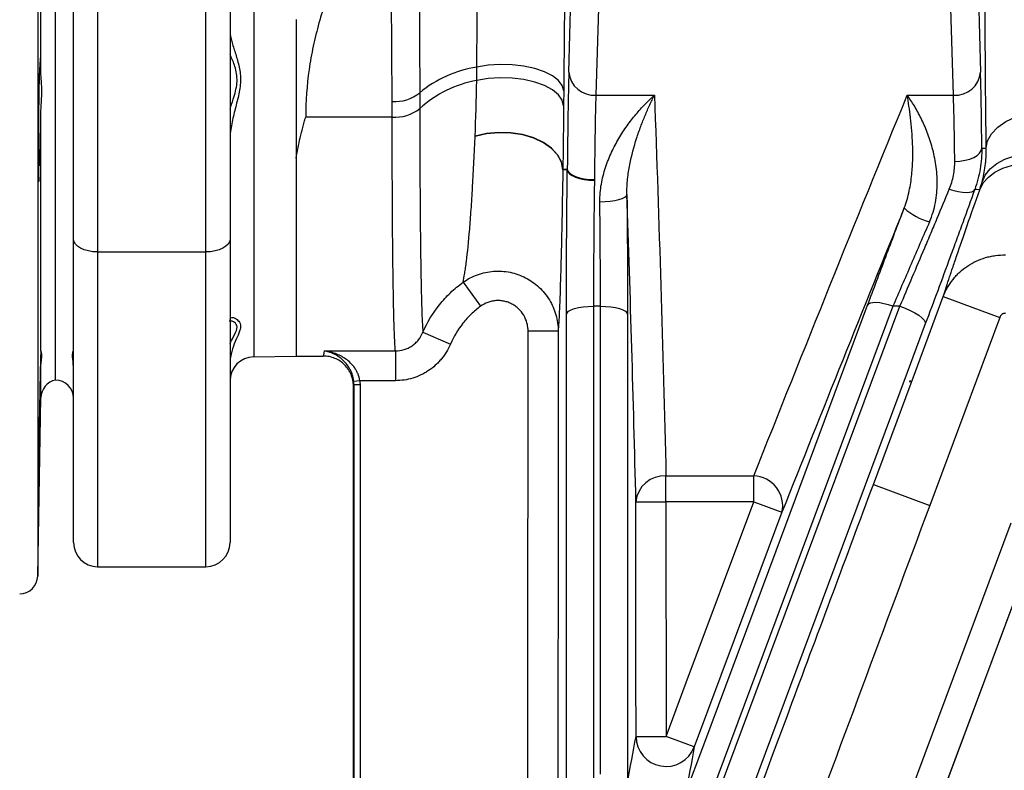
# Model space of a CAD drawing. Header units: millimetres. Extents: x 1864 to 4100, y 1333 to 4508.
# Tile 11 of 19: x 3179 to 3506, y 1546 to 1795. Entities that reach past the tile are written whole.
import ezdxf

# ---------------------------------------------------------------- set-up
doc = ezdxf.new("R2010")
doc.units = ezdxf.units.MM
doc.header["$LTSCALE"] = 2

msp = doc.modelspace()

# ---------------------------------------------------------------- linework, layer by layer
at = {"color": 8, "linetype": 'Continuous', "lineweight": 25}
for p, q in [((3185.24, 2056.44), (3185.24, 1610.23)), ((3257, 1896.71), (3257, 1683.09)), ((3205.14, 1717.94), (3205.14, 1613.33)), ((3241.14, 1613.33), (3241.14, 1717.94)), ((3186.27, 1669.55), (3186.27, 1679.32))]:
    msp.add_line(p, q, dxfattribs=at)
at = {"color": 7, "linetype": 'Continuous', "lineweight": 25}
for p, q in [((3191.14, 1675.33), (3191.14, 1991.33)), ((3197.14, 1722.14), (3197.14, 1918.23)), ((3205.14, 1914.04), (3205.14, 1717.94)), ((3186.27, 1777.61), (3186.27, 1889.06)), ((3361.72, 1777.71), (3364.54, 1874.86)), ((3373.54, 1867.15), (3370.72, 1770)), ((3249.14, 1858.29), (3249.14, 1722.14)), ((3241.14, 1717.94), (3241.14, 1854.09)), ((3496.54, 1846.94), (3498.55, 1777.71)), ((3489.55, 1770), (3487.54, 1839.23)), ((3303.02, 1767.93), (3302.58, 1823.88)), ((3271.14, 1795.1), (3271.14, 1683.33)), ((3370.72, 1770), (3390.17, 1770)), ((3474.19, 1770), (3489.55, 1770)), ((3186.27, 1685.02), (3186.27, 1763.83)), ((3303.04, 1762.75), (3274.28, 1762.75)), ((3271.14, 1749.15), (3271.14, 1683.33)), ((3185.5, 1746.74), (3185.91, 1746.74)), ((3197.14, 1621.33), (3197.14, 1722.14)), ((3249.14, 1722.14), (3249.14, 1621.33)), ((3205.14, 1717.94), (3241.14, 1717.94)), ((3326.56, 1707.84), (3332.38, 1699.86)), ((3486.18, 1703.14), (3504.93, 1696.17)), ((3372.24, 1699.9), (3369.94, 1699.9)), ((3469.45, 1699.9), (3408.96, 1537.61)), ((3471.76, 1699.9), (3469.45, 1699.9)), ((3504.93, 1696.17), (3481.68, 1633.68)), ((3313.23, 1691.22), (3322.4, 1687.29)), ((3358.19, 1691.59), (3348.19, 1691.6)), ((3186.3, 1684.98), (3186.27, 1685.02)), ((3257, 1683.09), (3271.14, 1683.33)), ((3271.14, 1683.33), (3280.13, 1683.33)), ((3280.55, 1685.03), (3304.09, 1685.03)), ((3304.09, 1685.03), (3304.09, 1675.14)), ((3290.14, 1663.33), (3290.14, 1673.33)), ((3292.27, 1675.14), (3290.28, 1674.92)), ((3292.35, 1673.8), (3290.35, 1673.8)), ((3290.35, 1534.52), (3290.35, 1673.8)), ((3304.09, 1675.14), (3292.27, 1675.14)), ((3292.35, 1673.8), (3292.35, 1534.52)), ((3475.02, 1674.69), (3475.2, 1675.19)), ((3475.2, 1675.19), (3475.02, 1674.69)), ((3475.2, 1675.19), (3475.2, 1675.19)), ((3185.24, 1610.23), (3186.27, 1669.55)), ((3290.14, 1534.58), (3290.14, 1663.33)), ((3394.02, 1643.48), (3423.18, 1643.48)), ((3394.02, 1634.91), (3394.02, 1643.48)), ((3423.18, 1634.91), (3423.18, 1643.48)), ((3462.93, 1640.66), (3481.68, 1633.68)), ((3384.02, 1634.91), (3394.02, 1634.91)), ((3394.02, 1634.91), (3394.06, 1556.9)), ((3423.18, 1634.91), (3394.02, 1634.91)), ((3423.18, 1634.91), (3432.55, 1631.41)), ((3457.56, 1490.83), (3508.69, 1627.93)), ((3518.06, 1624.43), (3466.93, 1487.34)), ((3467, 1487.31), (3518.13, 1624.41)), ((3205.14, 1613.33), (3241.14, 1613.33)), ((3384.06, 1556.9), (3394.06, 1556.9)), ((3403.42, 1553.41), (3394.06, 1556.9))]:
    msp.add_line(p, q, dxfattribs=at)
at = {"color": 7, "linetype": 'Continuous', "lineweight": 25, "flags": 128}
for points in [[(3360.03, 1771.46), (3359.56, 1773.21), (3358.31, 1774.88), (3356.31, 1776.42), (3353.66, 1777.76), (3350.45, 1778.85), (3346.83, 1779.63), (3342.93, 1780.09), (3338.91, 1780.19), (3334.94, 1779.95), (3331.17, 1779.35)], [(3359.99, 1766.47), (3359.52, 1768.34), (3358.26, 1770.14), (3356.27, 1771.78), (3353.61, 1773.21), (3350.4, 1774.37), (3346.78, 1775.21), (3342.87, 1775.7), (3338.85, 1775.81), (3334.88, 1775.54), (3331.11, 1774.91)], [(3500.44, 1752.49), (3500.91, 1754.9), (3502.19, 1757.23), (3504.24, 1759.38), (3506.97, 1761.27), (3510.27, 1762.83), (3514.04, 1764), (3518.12, 1764.73), (3522.37, 1765.01)], [(3359.75, 1745.4), (3359.28, 1747.87), (3358.01, 1750.25), (3355.99, 1752.42), (3353.3, 1754.3), (3350.05, 1755.82), (3346.38, 1756.91), (3342.43, 1757.52), (3338.37, 1757.64), (3334.38, 1757.25), (3330.6, 1756.37)], [(3359.75, 1745.27), (3359.29, 1747.74), (3358.02, 1750.12), (3356, 1752.3), (3353.31, 1754.19), (3350.06, 1755.71), (3346.39, 1756.81), (3342.44, 1757.44), (3338.38, 1757.56), (3334.38, 1757.18), (3330.6, 1756.31)], [(3489.98, 1748.03), (3491.72, 1748.12), (3493.39, 1748.38), (3494.94, 1748.79), (3496.29, 1749.34), (3497.41, 1750.01), (3498.25, 1750.77), (3498.78, 1751.59), (3498.98, 1752.44)], [(3498.98, 1752.44), (3499.02, 1752.44), (3499.96, 1752.47), (3500.44, 1752.49)], [(3499.04, 1741.14), (3500.11, 1743.47), (3501.75, 1745.55), (3503.93, 1747.31), (3506.57, 1748.73), (3509.6, 1749.74), (3512.94, 1750.32), (3516.49, 1750.46), (3520.14, 1750.15)], [(3359.75, 1745.4), (3360.32, 1745.42), (3361.23, 1745.45)], [(3361.23, 1745.21), (3360.01, 1745.26), (3359.75, 1745.27)], [(3361.23, 1745.45), (3361.43, 1744.78), (3361.96, 1744.13), (3362.8, 1743.52), (3363.92, 1743), (3365.28, 1742.56), (3366.82, 1742.23), (3368.5, 1742.03), (3370.23, 1741.95)], [(3361.23, 1745.21), (3361.43, 1744.54), (3361.95, 1743.89), (3362.79, 1743.29), (3363.91, 1742.77), (3365.27, 1742.33), (3366.82, 1741.99), (3368.49, 1741.78), (3370.23, 1741.7)], [(3498.27, 1738.62), (3499.45, 1740.85), (3501.15, 1742.82), (3503.32, 1744.48), (3505.91, 1745.77), (3508.84, 1746.68), (3512.04, 1747.16), (3515.43, 1747.22), (3518.9, 1746.84)], [(3488.16, 1738.74), (3489.69, 1738.3), (3491.16, 1737.97), (3492.54, 1737.77), (3493.78, 1737.69), (3494.84, 1737.74), (3495.68, 1737.93), (3496.28, 1738.24), (3496.61, 1738.66)], [(3498.27, 1738.62), (3497.32, 1738.64), (3496.61, 1738.66)], [(3372.04, 1734.61), (3373.78, 1734.67), (3375.45, 1734.82), (3377, 1735.05), (3378.35, 1735.36), (3379.47, 1735.73), (3380.31, 1736.15), (3380.84, 1736.6), (3381.04, 1737.06)], [(3205.14, 1717.94), (3203.57, 1718.02), (3202.07, 1718.26), (3200.69, 1718.65), (3199.48, 1719.17), (3198.48, 1719.81), (3197.74, 1720.53), (3197.29, 1721.32), (3197.14, 1722.14)], [(3249.14, 1722.14), (3248.98, 1721.32), (3248.53, 1720.53), (3247.79, 1719.81), (3246.79, 1719.17), (3245.58, 1718.65), (3244.2, 1718.26), (3242.7, 1718.02), (3241.14, 1717.94)], [(3462.93, 1640.66), (3476.88, 1678.15), (3486.18, 1703.14)], [(3352.51, 1380.29), (3357.4, 1393.38), (3414.57, 1546.64), (3471.76, 1699.9)], [(3360.94, 1697.14), (3361.13, 1697.68), (3361.66, 1698.2), (3362.5, 1698.68), (3363.62, 1699.09), (3364.98, 1699.44), (3366.53, 1699.69), (3368.2, 1699.85), (3369.94, 1699.9)], [(3369.94, 1699.9), (3369.96, 1572.7), (3369.98, 1445.5)], [(3372.21, 1544.39), (3372.22, 1622.14), (3372.24, 1699.9)], [(3372.24, 1699.9), (3373.97, 1699.85), (3375.65, 1699.69), (3377.19, 1699.44), (3378.55, 1699.09), (3379.67, 1698.68), (3380.51, 1698.2), (3381.04, 1697.68), (3381.24, 1697.14)], [(3400.53, 1537.98), (3406.55, 1554.11), (3430.59, 1618.6), (3461.03, 1700.28)], [(3469.45, 1699.9), (3467.92, 1700.37), (3466.45, 1700.73), (3465.07, 1700.97), (3463.83, 1701.09), (3462.78, 1701.07), (3461.95, 1700.93), (3461.36, 1700.66), (3461.03, 1700.28)], [(3471.76, 1699.9), (3473.51, 1699.25), (3475.19, 1698.51), (3476.71, 1697.7), (3478.03, 1696.87), (3479.07, 1696.05), (3479.8, 1695.27), (3480.18, 1694.58), (3480.2, 1693.99)], [(3360.98, 1442.72), (3360.98, 1459.83), (3360.97, 1528.25), (3360.95, 1612.69), (3360.94, 1697.14)], [(3381.24, 1697.14), (3381.23, 1680.04), (3381.22, 1611.62), (3381.21, 1541.62)], [(3480.2, 1693.99), (3474.19, 1677.87), (3450.12, 1613.38), (3407.98, 1500.42), (3365.84, 1387.46)], [(3348.08, 1442.75), (3348.13, 1567.17), (3348.19, 1691.6)], [(3384.06, 1556.9), (3384.05, 1576.9), (3384.02, 1634.91)], [(3394.06, 1556.9), (3400.76, 1574.85), (3423.18, 1634.91)], [(3432.55, 1631.41), (3425.55, 1612.68), (3403.42, 1553.41)]]:
    msp.add_lwpolyline(points, dxfattribs=at)
at = {"color": 7, "linetype": 'Continuous', "lineweight": 25}
for centre, radius, start, end in [((3336.88, 1741.29), 38.49, 98.5343, 129.8942), ((3370.21, 1778.5), 8.52, 185.3518, 273.467), ((3490.07, 1778.5), 8.52, 266.533, 354.6482), ((3337.74, 1737.69), 37.81, 100.0883, 132.4801), ((3303.89, 1781.16), 13.26, 266.2206, 308.7542), ((3303.99, 1775.93), 13.22, 265.8593, 308.386), ((3485.84, 1745.72), 18.24, 226.1414, 256.6184), ((3257.14, 1675.09), 8, 91, 180), ((3192.27, 1669.44), 6, 100.9274, 179), ((3191.14, 1669.33), 6, 0, 90), ((3393.43, 1634.05), 9.45, 86.4399, 174.7731), ((3422.92, 1633.6), 9.88, 347.1909, 88.4612), ((3205.14, 1621.33), 8, 180, 270), ((3241.14, 1621.33), 8, 270, 0), ((3179.24, 1610.33), 6, 270, 359), ((3394.06, 1556.93), 10, 180.1602, 339.3916)]:
    msp.add_arc(centre, radius, start, end, dxfattribs=at)
for centre, major_axis, ratio, start_param, end_param in [((3362.34, 1718.6), (0, 69), 0.017455, 0.541982, 1.171009), ((3497.93, 1718.6), (0, 69), 0.017455, 5.225011, 5.741203), ((3371.34, 1718.6), (0, 60), 0.020073, 0.541982, 1.171009), ((3488.93, 1718.6), (0, 60), 0.020073, 5.225011, 5.741203), ((3280.13, 1833.33), (0, 150), 0.018619, 3.141593, 3.292161), ((3290.13, 1833.33), (0, 160), 0.017455, 3.142683, 3.217976)]:
    msp.add_ellipse(centre, major_axis=major_axis, ratio=ratio, start_param=start_param, end_param=end_param, dxfattribs=at)
for points in [[(3331.17, 1779.35), (3331.37, 1812.57), (3331.65, 1845.83), (3332.01, 1879.11)], [(3360.87, 1871.25), (3360.59, 1837.97), (3360.31, 1804.7), (3360.03, 1771.46)], [(3331.11, 1774.91), (3331.14, 1776.38), (3331.16, 1777.86), (3331.17, 1779.35)], [(3330.6, 1756.37), (3330.81, 1762.22), (3330.98, 1768.39), (3331.11, 1774.91)], [(3312.19, 1770.82), (3312.2, 1769.07), (3312.2, 1767.32), (3312.2, 1765.57)], [(3360.03, 1771.46), (3360.02, 1769.78), (3360, 1768.12), (3359.99, 1766.47)], [(3303.04, 1762.75), (3303.04, 1764.47), (3303.03, 1766.2), (3303.02, 1767.93)], [(3390.17, 1770), (3391.74, 1727.83), (3392.98, 1685.65), (3394.02, 1643.48)], [(3423.18, 1643.48), (3439.96, 1685.68), (3456.91, 1727.86), (3474.19, 1770)], [(3359.99, 1766.47), (3359.92, 1759.06), (3359.84, 1752.03), (3359.75, 1745.4)], [(3330.6, 1756.31), (3330.6, 1756.33), (3330.6, 1756.35), (3330.6, 1756.37)], [(3359.75, 1745.4), (3359.75, 1745.36), (3359.75, 1745.31), (3359.75, 1745.27)], [(3361.23, 1745.21), (3361.23, 1745.29), (3361.23, 1745.37), (3361.23, 1745.45)], [(3370.23, 1741.95), (3370.23, 1741.87), (3370.23, 1741.78), (3370.23, 1741.7)], [(3498.27, 1738.62), (3498.55, 1739.44), (3498.81, 1740.28), (3499.04, 1741.14)], [(3384.02, 1634.91), (3383.18, 1668.96), (3382.21, 1703.01), (3381.04, 1737.06)], [(3473.2, 1732.57), (3459.49, 1698.87), (3445.96, 1665.15), (3432.55, 1631.41)], [(3290.35, 1673.8), (3290.35, 1674.18), (3290.33, 1674.55), (3290.28, 1674.92)], [(3292.27, 1675.14), (3292.32, 1674.7), (3292.35, 1674.25), (3292.35, 1673.8)], [(3381.21, 1541.62), (3382.15, 1546.63), (3383.1, 1551.72), (3384.06, 1556.9)], [(3403.42, 1553.41), (3402.45, 1548.18), (3401.49, 1543.05), (3400.53, 1537.98)]]:
    msp.add_open_spline(points, degree=3, dxfattribs=at)
at = {"color": 8, "linetype": 'Continuous', "lineweight": 25}
for points, knots in [([(3500.44, 1752.49), (3500.38, 1757.94), (3500.28, 1766.72), (3500.17, 1779.82), (3500.1, 1791.03), (3500.05, 1802.68), (3500.01, 1814.53), (3499.99, 1826.41), (3499.99, 1838.34), (3500.01, 1850.34), (3500.04, 1863.04), (3500.09, 1871.49), (3500.11, 1876.04)], [0, 0, 0, 0, 0.14984, 0.241065, 0.33229, 0.426166, 0.520041, 0.611262, 0.702483, 0.796354, 0.890225, 1, 1, 1, 1]), ([(3249.14, 1765.43), (3249.5, 1766.51), (3250.45, 1769.36), (3251.79, 1774.01), (3251.15, 1778.9), (3249.85, 1781.97), (3249.25, 1783.3), (3249.14, 1783.55)], [0, 0, 0, 0, 0.165734, 0.436617, 0.707327, 0.944184, 1, 1, 1, 1]), ([(3249.14, 1687.45), (3249.5, 1688.19), (3250.45, 1690.13), (3251.79, 1692.53), (3251.16, 1694.32), (3249.74, 1695.03), (3249.06, 1694.96), (3248.84, 1694.94)], [0, 0, 0, 0, 0.1581174, 0.4171554, 0.6760272, 0.8995845, 1, 1, 1, 1])]:
    msp.add_open_spline(points, degree=3, knots=knots, dxfattribs=at)
at = {"color": 7, "linetype": 'Continuous', "lineweight": 25}
for points, knots in [([(3311.95, 1827), (3311.98, 1821.1), (3312, 1815.19), (3312.03, 1809.28), (3312.09, 1796.46), (3312.14, 1783.64), (3312.19, 1770.82)], [0, 0, 0, 0, 0.01, 0.01, 0.01, 0.03170597, 0.03170597, 0.03170597, 0.03170597]), ([(3290.48, 1823.88), (3288.05, 1819.05), (3285.83, 1814.15), (3281.86, 1804.22), (3280.13, 1799.18), (3277.99, 1791.47), (3277.35, 1788.89), (3276.25, 1783.71), (3275.79, 1781.12), (3274.66, 1773.29), (3274.28, 1768.04), (3274.28, 1762.75)], [0, 0, 0, 0, 0.25, 0.25, 0.5, 0.5, 0.625, 0.625, 0.75, 0.75, 1, 1, 1, 1]), ([(3271.14, 1795.13), (3271.14, 1793.06), (3271.14, 1791.04), (3271.14, 1787.04), (3271.14, 1785.07), (3271.14, 1779.21), (3271.14, 1775.36), (3271.14, 1767.75), (3271.14, 1763.99), (3271.14, 1756.51), (3271.14, 1752.8), (3271.14, 1749.15)], [0, 0, 0, 0, 0.125, 0.125, 0.25, 0.25, 0.5, 0.5, 0.75, 0.75, 1, 1, 1, 1]), ([(3249.14, 1791.09), (3249.14, 1790.12), (3249.37, 1789.04), (3249.85, 1787.27), (3250.04, 1786.66), (3250.44, 1785.41), (3250.65, 1784.77), (3251.29, 1782.78), (3251.72, 1781.4), (3252.22, 1779.19), (3252.36, 1778.43), (3252.56, 1776.9), (3252.61, 1776.12), (3252.61, 1774.53), (3252.56, 1773.71), (3252.37, 1772.09), (3252.23, 1771.27), (3251.73, 1768.82), (3251.29, 1767.17), (3250.44, 1763.86), (3250.02, 1762.2), (3249.53, 1759.66), (3249.4, 1758.8), (3249.2, 1757.08), (3249.14, 1756.22), (3249.14, 1755.37)], [0, 0, 0, 0, 0.125, 0.125, 0.1875, 0.1875, 0.25, 0.25, 0.375, 0.375, 0.4375, 0.4375, 0.5, 0.5, 0.5625, 0.5625, 0.625, 0.625, 0.75, 0.75, 0.875, 0.875, 0.9375, 0.9375, 1, 1, 1, 1]), ([(3186.1, 1782.27), (3186.07, 1782.24), (3186.01, 1782.17), (3185.95, 1780.31), (3185.91, 1779.24)], [0, 0, 0, 0, 0.426219, 1, 1, 1, 1]), ([(3186.27, 1777.61), (3186.26, 1779), (3186.24, 1780.1), (3186.18, 1781.74), (3186.15, 1782.23), (3186.12, 1782.39)], [0, 0, 0, 0, 0.5, 0.5, 1, 1, 1, 1]), ([(3185.91, 1779.24), (3185.89, 1779.14), (3185.82, 1778.88), (3185.72, 1776.53), (3185.62, 1772.18), (3185.54, 1766.46), (3185.48, 1760.04), (3185.46, 1753.64), (3185.47, 1747.97), (3185.52, 1743.77), (3185.59, 1741.43), (3185.64, 1741.48), (3185.66, 1741.49)], [0, 0, 0, 0, 0.0724379, 0.1799946, 0.2875538, 0.3951054, 0.5026437, 0.6101684, 0.7176842, 0.8251986, 0.9327197, 1, 1, 1, 1]), ([(3186.27, 1763.83), (3186.28, 1765.12), (3186.37, 1766.4), (3186.48, 1768.29), (3186.52, 1768.92), (3186.57, 1770.15), (3186.58, 1770.76), (3186.58, 1771.93), (3186.57, 1772.51), (3186.52, 1773.63), (3186.48, 1774.18), (3186.37, 1775.77), (3186.28, 1776.73), (3186.27, 1777.61)], [0, 0, 0, 0, 0.25, 0.25, 0.375, 0.375, 0.5, 0.5, 0.625, 0.625, 0.75, 0.75, 1, 1, 1, 1]), ([(3372.04, 1734.61), (3372.01, 1736.63), (3372.2, 1738.58), (3372.7, 1741.41), (3372.9, 1742.35), (3373.36, 1744.18), (3373.63, 1745.09), (3374.5, 1747.76), (3375.18, 1749.44), (3376.68, 1752.66), (3377.49, 1754.2), (3379.22, 1757.13), (3380.14, 1758.54), (3382.04, 1761.21), (3383.02, 1762.47), (3385.01, 1764.85), (3386.03, 1765.97), (3387.57, 1767.56), (3388.09, 1768.07), (3388.87, 1768.81), (3389.12, 1769.05), (3389.64, 1769.53), (3389.91, 1769.77), (3390.17, 1770)], [0, 0, 0, 0, 0.125, 0.125, 0.1875, 0.1875, 0.25, 0.25, 0.375, 0.375, 0.5, 0.5, 0.625, 0.625, 0.75, 0.75, 0.875, 0.875, 0.9375, 0.9375, 0.96875, 0.96875, 1, 1, 1, 1]), ([(3381.04, 1737.06), (3381.01, 1738.82), (3381.1, 1740.52), (3381.45, 1743.81), (3381.69, 1745.41), (3382.59, 1750.05), (3383.37, 1752.94), (3384.69, 1757.01), (3385.15, 1758.33), (3386.1, 1760.89), (3386.59, 1762.12), (3387.59, 1764.51), (3388.1, 1765.66), (3388.87, 1767.33), (3389.13, 1767.88), (3389.65, 1768.95), (3389.91, 1769.48), (3390.17, 1770)], [0, 0, 0, 0, 0.125, 0.125, 0.25, 0.25, 0.5, 0.5, 0.625, 0.625, 0.75, 0.75, 0.875, 0.875, 0.9375, 0.9375, 1, 1, 1, 1]), ([(3473.2, 1732.57), (3473.93, 1734.45), (3474.45, 1736.33), (3475.05, 1739.12), (3475.22, 1740.04), (3475.5, 1741.86), (3475.61, 1742.75), (3475.88, 1745.41), (3475.98, 1747.13), (3476.06, 1750.49), (3476.04, 1752.11), (3475.93, 1755.25), (3475.83, 1756.76), (3475.59, 1759.69), (3475.45, 1761.1), (3475.12, 1763.83), (3474.95, 1765.13), (3474.58, 1767.65), (3474.38, 1768.85), (3474.19, 1770)], [0, 0, 0, 0, 0.125, 0.125, 0.1875, 0.1875, 0.25, 0.25, 0.375, 0.375, 0.5, 0.5, 0.625, 0.625, 0.75, 0.75, 0.875, 0.875, 1, 1, 1, 1]), ([(3481.62, 1727.98), (3482.53, 1730.05), (3483.15, 1732.17), (3483.75, 1735.4), (3483.9, 1736.49), (3484.09, 1738.63), (3484.14, 1739.68), (3484.15, 1742.81), (3483.99, 1744.84), (3483.56, 1747.82), (3483.38, 1748.79), (3482.99, 1750.69), (3482.76, 1751.62), (3482.03, 1754.33), (3481.46, 1756.04), (3480.52, 1758.49), (3480.19, 1759.29), (3479.51, 1760.84), (3479.16, 1761.6), (3478.07, 1763.8), (3477.32, 1765.17), (3476.16, 1767.08), (3475.77, 1767.7), (3474.98, 1768.88), (3474.59, 1769.45), (3474.19, 1770)], [0, 0, 0, 0, 0.125, 0.125, 0.1875, 0.1875, 0.25, 0.25, 0.375, 0.375, 0.4375, 0.4375, 0.5, 0.5, 0.625, 0.625, 0.6875, 0.6875, 0.75, 0.75, 0.875, 0.875, 0.9375, 0.9375, 1, 1, 1, 1]), ([(3185.91, 1746.74), (3185.94, 1747.1), (3185.98, 1747.8), (3186.05, 1749.83), (3186.09, 1751.12), (3186.14, 1753.45), (3186.15, 1754.28), (3186.18, 1756.01), (3186.2, 1756.93), (3186.24, 1759.8), (3186.26, 1761.78), (3186.27, 1763.83)], [0, 0, 0, 0, 0.25, 0.25, 0.5, 0.5, 0.625, 0.625, 0.75, 0.75, 1, 1, 1, 1]), ([(3312.2, 1765.57), (3312.2, 1760.66), (3312.21, 1755.94), (3312.23, 1746.87), (3312.25, 1742.52), (3312.29, 1736.28), (3312.3, 1734.25), (3312.33, 1730.29), (3312.34, 1728.37), (3312.39, 1722.82), (3312.43, 1719.38), (3312.52, 1712.99), (3312.57, 1710.06), (3312.64, 1706.71), (3312.65, 1706.05), (3312.68, 1704.78), (3312.7, 1704.16), (3312.74, 1702.35), (3312.77, 1701.23), (3312.87, 1698.08), (3312.94, 1696.29), (3313.08, 1693.3), (3313.15, 1692.11), (3313.23, 1691.22)], [0, 0, 0, 0, 0.125, 0.125, 0.25, 0.25, 0.3125, 0.3125, 0.375, 0.375, 0.5, 0.5, 0.625, 0.625, 0.65625, 0.65625, 0.6875, 0.6875, 0.75, 0.75, 0.875, 0.875, 1, 1, 1, 1]), ([(3271.14, 1749.15), (3271.49, 1751.36), (3271.94, 1753.61), (3272.73, 1757.01), (3273.02, 1758.15), (3273.47, 1759.87), (3273.62, 1760.44), (3273.94, 1761.59), (3274.11, 1762.17), (3274.28, 1762.75)], [0, 0, 0, 0, 0.5, 0.5, 0.75, 0.75, 0.875, 0.875, 1, 1, 1, 1]), ([(3304.09, 1685.03), (3304.05, 1685.47), (3304.01, 1685.99), (3303.93, 1687.21), (3303.9, 1687.9), (3303.78, 1690.22), (3303.71, 1692.08), (3303.59, 1696.41), (3303.52, 1698.88), (3303.44, 1703.05), (3303.42, 1704.51), (3303.36, 1707.6), (3303.34, 1709.23), (3303.29, 1712.61), (3303.27, 1714.37), (3303.23, 1718.03), (3303.21, 1719.93), (3303.16, 1725.79), (3303.13, 1729.92), (3303.09, 1738.58), (3303.07, 1743.12), (3303.05, 1752.62), (3303.04, 1757.57), (3303.04, 1762.75)], [0, 0, 0, 0, 0.0625, 0.0625, 0.125, 0.125, 0.25, 0.25, 0.375, 0.375, 0.4375, 0.4375, 0.5, 0.5, 0.5625, 0.5625, 0.625, 0.625, 0.75, 0.75, 0.875, 0.875, 1, 1, 1, 1]), ([(3326.56, 1707.84), (3326.75, 1708.69), (3326.95, 1709.7), (3327.24, 1711.45), (3327.33, 1712.07), (3327.52, 1713.4), (3327.61, 1714.1), (3328.08, 1717.8), (3328.44, 1721.34), (3328.95, 1727.5), (3329.11, 1729.7), (3329.44, 1734.38), (3329.6, 1736.84), (3330.05, 1744.58), (3330.33, 1750.2), (3330.6, 1756.31)], [0, 0, 0, 0, 0.125, 0.125, 0.1875, 0.1875, 0.25, 0.25, 0.5, 0.5, 0.625, 0.625, 0.75, 0.75, 1, 1, 1, 1]), ([(3498.98, 1752.44), (3498.99, 1750.14), (3498.81, 1747.84), (3498.04, 1743.24), (3497.44, 1740.94), (3496.61, 1738.66)], [0, 0, 0, 0, 0.5, 0.5, 1, 1, 1, 1]), ([(3499.04, 1741.14), (3499.5, 1742.84), (3499.87, 1744.63), (3500.35, 1748.4), (3500.48, 1750.39), (3500.44, 1752.49)], [0, 0, 0, 0, 0.5, 0.5, 1, 1, 1, 1]), ([(3488.16, 1738.74), (3488.8, 1740.28), (3489.26, 1741.83), (3489.71, 1744.16), (3489.82, 1744.93), (3489.96, 1746.49), (3489.99, 1747.26), (3489.98, 1748.03)], [0, 0, 0, 0, 0.5, 0.5, 0.75, 0.75, 1, 1, 1, 1]), ([(3359.75, 1745.27), (3359.63, 1738.31), (3359.51, 1731.92), (3359.32, 1723.19), (3359.26, 1720.42), (3359.13, 1715.17), (3359.06, 1712.71), (3358.87, 1705.88), (3358.73, 1702.01), (3358.56, 1698.04), (3358.53, 1697.29), (3358.46, 1695.89), (3358.43, 1695.24), (3358.32, 1693.43), (3358.25, 1692.42), (3358.19, 1691.59)], [0, 0, 0, 0, 0.25, 0.25, 0.375, 0.375, 0.5, 0.5, 0.75, 0.75, 0.8125, 0.8125, 0.875, 0.875, 1, 1, 1, 1]), ([(3360.94, 1697.14), (3360.94, 1701.07), (3360.94, 1705.06), (3360.96, 1713.11), (3360.98, 1717.19), (3361.01, 1722.34), (3361.02, 1723.37), (3361.03, 1725.43), (3361.04, 1726.45), (3361.06, 1729.5), (3361.08, 1731.51), (3361.14, 1737.49), (3361.18, 1741.39), (3361.23, 1745.21)], [0, 0, 0, 0, 0.25, 0.25, 0.5, 0.5, 0.5625, 0.5625, 0.625, 0.625, 0.75, 0.75, 1, 1, 1, 1]), ([(3370.23, 1741.7), (3370.18, 1738.37), (3370.14, 1734.98), (3370.08, 1729.78), (3370.06, 1728.03), (3370.04, 1725.38), (3370.03, 1724.49), (3370.02, 1722.71), (3370.01, 1721.81), (3369.98, 1717.33), (3369.96, 1713.79), (3369.94, 1706.78), (3369.93, 1703.32), (3369.94, 1699.9)], [0, 0, 0, 0, 0.25, 0.25, 0.375, 0.375, 0.4375, 0.4375, 0.5, 0.5, 0.75, 0.75, 1, 1, 1, 1]), ([(3471.76, 1699.9), (3473.12, 1703.07), (3474.48, 1706.26), (3477.24, 1712.73), (3478.62, 1716), (3480.71, 1720.94), (3481.41, 1722.6), (3482.8, 1725.89), (3483.48, 1727.52), (3485.52, 1732.38), (3486.85, 1735.58), (3488.16, 1738.74)], [0, 0, 0, 0, 0.25, 0.25, 0.5, 0.5, 0.625, 0.625, 0.75, 0.75, 1, 1, 1, 1]), ([(3496.61, 1738.66), (3495.3, 1735.03), (3493.97, 1731.36), (3491.93, 1725.77), (3491.25, 1723.89), (3489.86, 1720.11), (3489.16, 1718.2), (3487.07, 1712.5), (3485.68, 1708.75), (3482.93, 1701.31), (3481.56, 1697.63), (3480.2, 1693.99)], [0, 0, 0, 0, 0.25, 0.25, 0.375, 0.375, 0.5, 0.5, 0.75, 0.75, 1, 1, 1, 1]), ([(3486.18, 1703.14), (3486.64, 1704.63), (3487.25, 1706.52), (3488.37, 1709.93), (3488.78, 1711.17), (3489.68, 1713.84), (3490.16, 1715.27), (3491.7, 1719.77), (3492.85, 1723.1), (3495.38, 1730.39), (3496.77, 1734.34), (3498.27, 1738.62)], [0, 0, 0, 0, 0.25, 0.25, 0.375, 0.375, 0.5, 0.5, 0.75, 0.75, 1, 1, 1, 1]), ([(3372.24, 1699.9), (3372.24, 1702.71), (3372.23, 1705.55), (3372.22, 1711.3), (3372.21, 1714.21), (3372.18, 1718.61), (3372.17, 1720.1), (3372.15, 1723.04), (3372.14, 1724.51), (3372.1, 1728.88), (3372.07, 1731.76), (3372.04, 1734.61)], [0, 0, 0, 0, 0.25, 0.25, 0.5, 0.5, 0.625, 0.625, 0.75, 0.75, 1, 1, 1, 1]), ([(3381.04, 1737.06), (3381.07, 1733.78), (3381.1, 1730.47), (3381.14, 1725.44), (3381.15, 1723.76), (3381.17, 1720.37), (3381.18, 1718.67), (3381.21, 1713.6), (3381.22, 1710.26), (3381.23, 1703.64), (3381.24, 1700.37), (3381.24, 1697.14)], [0, 0, 0, 0, 0.25, 0.25, 0.375, 0.375, 0.5, 0.5, 0.75, 0.75, 1, 1, 1, 1]), ([(3461.03, 1700.28), (3462.01, 1702.9), (3463, 1705.56), (3465.02, 1710.95), (3466.04, 1713.65), (3469.09, 1721.75), (3471.14, 1727.15), (3473.2, 1732.57)], [0, 0, 0, 0, 0.25, 0.25, 0.5, 0.5, 1, 1, 1, 1]), ([(3481.62, 1727.98), (3479.55, 1723.27), (3477.51, 1718.57), (3474.46, 1711.53), (3473.44, 1709.19), (3471.42, 1704.5), (3470.43, 1702.18), (3469.45, 1699.9)], [0, 0, 0, 0, 0.5, 0.5, 0.75, 0.75, 1, 1, 1, 1]), ([(3486.18, 1703.14), (3486.96, 1705.2), (3488.03, 1707.09), (3489.74, 1709.24), (3490.1, 1709.66), (3490.85, 1710.46), (3491.24, 1710.85), (3492.45, 1711.96), (3493.31, 1712.63), (3495.13, 1713.85), (3496.11, 1714.4), (3498.12, 1715.34), (3499.15, 1715.73), (3500.74, 1716.19), (3501.28, 1716.33), (3502.37, 1716.56), (3502.92, 1716.65), (3504.59, 1716.88), (3505.71, 1716.95), (3506.84, 1716.93)], [0, 0, 0, 0, 0.25, 0.25, 0.3125, 0.3125, 0.375, 0.375, 0.5, 0.5, 0.625, 0.625, 0.75, 0.75, 0.8125, 0.8125, 0.875, 0.875, 1, 1, 1, 1]), ([(3326.56, 1707.84), (3328.06, 1708.91), (3329.67, 1709.75), (3332.24, 1710.68), (3333.13, 1710.94), (3334.92, 1711.31), (3335.82, 1711.44), (3337.64, 1711.57), (3338.56, 1711.58), (3340.39, 1711.46), (3341.3, 1711.34), (3343.08, 1710.98), (3343.96, 1710.73), (3345.68, 1710.13), (3346.53, 1709.76), (3348.15, 1708.93), (3348.93, 1708.46), (3350.42, 1707.41), (3351.14, 1706.83), (3353.15, 1704.96), (3354.3, 1703.56), (3355.73, 1701.21), (3356.16, 1700.4), (3356.88, 1698.74), (3357.19, 1697.88), (3357.68, 1696.13), (3357.87, 1695.23), (3358.12, 1693.42), (3358.18, 1692.51), (3358.19, 1691.59)], [0, 0, 0, 0, 0.125, 0.125, 0.1875, 0.1875, 0.25, 0.25, 0.3125, 0.3125, 0.375, 0.375, 0.4375, 0.4375, 0.5, 0.5, 0.5625, 0.5625, 0.625, 0.625, 0.75, 0.75, 0.8125, 0.8125, 0.875, 0.875, 0.9375, 0.9375, 1, 1, 1, 1]), ([(3313.23, 1691.22), (3314.67, 1694.54), (3316.51, 1697.6), (3319.87, 1701.8), (3321.1, 1703.14), (3323.71, 1705.63), (3325.09, 1706.78), (3326.56, 1707.84)], [0, 0, 0, 0, 0.5, 0.5, 0.75, 0.75, 1, 1, 1, 1]), ([(3348.19, 1691.6), (3348.19, 1692.06), (3348.16, 1692.52), (3348.03, 1693.44), (3347.94, 1693.89), (3347.58, 1695.22), (3347.22, 1696.07), (3346.28, 1697.66), (3345.71, 1698.38), (3344.71, 1699.33), (3344.35, 1699.63), (3343.61, 1700.17), (3343.22, 1700.41), (3342.41, 1700.84), (3341.99, 1701.03), (3341.12, 1701.34), (3340.68, 1701.47), (3339.78, 1701.65), (3339.33, 1701.72), (3338.41, 1701.78), (3337.94, 1701.77), (3337.03, 1701.71), (3336.58, 1701.64), (3335.68, 1701.45), (3335.23, 1701.31), (3333.94, 1700.84), (3333.13, 1700.4), (3332.38, 1699.86)], [0, 0, 0, 0, 0.0625, 0.0625, 0.125, 0.125, 0.25, 0.25, 0.375, 0.375, 0.4375, 0.4375, 0.5, 0.5, 0.5625, 0.5625, 0.625, 0.625, 0.6875, 0.6875, 0.75, 0.75, 0.8125, 0.8125, 0.875, 0.875, 1, 1, 1, 1]), ([(3332.38, 1699.86), (3331.28, 1699.05), (3330.24, 1698.18), (3328.29, 1696.3), (3327.37, 1695.28), (3324.85, 1692.11), (3323.47, 1689.8), (3322.4, 1687.29)], [0, 0, 0, 0, 0.25, 0.25, 0.5, 0.5, 1, 1, 1, 1]), ([(3249.14, 1695.63), (3249.14, 1695.97), (3249.37, 1696.14), (3249.85, 1696.18), (3250.04, 1696.17), (3250.44, 1696.07), (3250.65, 1695.99), (3251.29, 1695.66), (3251.72, 1695.33), (3252.22, 1694.67), (3252.36, 1694.42), (3252.56, 1693.87), (3252.61, 1693.57), (3252.61, 1692.91), (3252.56, 1692.55), (3252.37, 1691.79), (3252.23, 1691.39), (3251.73, 1690.13), (3251.29, 1689.2), (3250.44, 1687.17), (3250.02, 1686.06), (3249.53, 1684.24), (3249.4, 1683.59), (3249.2, 1682.25), (3249.14, 1681.56), (3249.14, 1680.83)], [0, 0, 0, 0, 0.125, 0.125, 0.1875, 0.1875, 0.25, 0.25, 0.375, 0.375, 0.4375, 0.4375, 0.5, 0.5, 0.5625, 0.5625, 0.625, 0.625, 0.75, 0.75, 0.875, 0.875, 0.9375, 0.9375, 1, 1, 1, 1]), ([(3506.84, 1697.53), (3506.42, 1697.53), (3506.01, 1697.39), (3505.33, 1696.9), (3505.07, 1696.56), (3504.93, 1696.17)], [0, 0, 0, 0, 0.5, 0.5, 1, 1, 1, 1]), ([(3304.09, 1685.03), (3305.08, 1685.03), (3306.06, 1685.18), (3307.46, 1685.61), (3307.91, 1685.79), (3308.79, 1686.22), (3309.22, 1686.47), (3310.02, 1687.02), (3310.4, 1687.32), (3311.11, 1687.98), (3311.45, 1688.34), (3312.37, 1689.48), (3312.86, 1690.32), (3313.23, 1691.22)], [0, 0, 0, 0, 0.25, 0.25, 0.375, 0.375, 0.5, 0.5, 0.625, 0.625, 0.75, 0.75, 1, 1, 1, 1]), ([(3358.19, 1691.59), (3358.18, 1684.92), (3358.18, 1678.26), (3358.17, 1671.59), (3358.16, 1644.92), (3358.15, 1618.26), (3358.13, 1591.59), (3358.11, 1541.97), (3358.09, 1492.36), (3358.08, 1442.74)], [0, 0, 0, 0, 0.01, 0.01, 0.01, 0.05, 0.05, 0.05, 0.1244239, 0.1244239, 0.1244239, 0.1244239]), ([(3322.4, 1687.29), (3321.63, 1685.5), (3320.62, 1683.85), (3319.07, 1681.98), (3318.75, 1681.62), (3318.07, 1680.91), (3317.72, 1680.57), (3316.65, 1679.6), (3315.89, 1679.01), (3314.68, 1678.21), (3314.27, 1677.95), (3313.42, 1677.47), (3312.99, 1677.25), (3311.67, 1676.63), (3310.77, 1676.28), (3308.92, 1675.72), (3307.98, 1675.5), (3306.04, 1675.22), (3305.07, 1675.14), (3304.09, 1675.14)], [0, 0, 0, 0, 0.25, 0.25, 0.3125, 0.3125, 0.375, 0.375, 0.5, 0.5, 0.5625, 0.5625, 0.625, 0.625, 0.75, 0.75, 0.875, 0.875, 1, 1, 1, 1]), ([(3186.27, 1685.02), (3186.27, 1684.99), (3186.26, 1684.87), (3186.23, 1684.46), (3186.22, 1684.17), (3186.2, 1683.42), (3186.18, 1682.97), (3186.15, 1681.92), (3186.14, 1681.32), (3186.1, 1679.98), (3186.08, 1679.25), (3186.05, 1677.68), (3186.03, 1676.84), (3185.98, 1674.17), (3185.94, 1672.26), (3185.91, 1670.24)], [0, 0, 0, 0, 0.125, 0.125, 0.25, 0.25, 0.375, 0.375, 0.5, 0.5, 0.625, 0.625, 0.75, 0.75, 1, 1, 1, 1]), ([(3186.27, 1679.32), (3186.28, 1680.04), (3186.34, 1680.69), (3186.45, 1681.88), (3186.51, 1682.41), (3186.58, 1683.34), (3186.59, 1683.73), (3186.55, 1684.37), (3186.5, 1684.61), (3186.44, 1684.78)], [0, 0, 0, 0, 0.25, 0.25, 0.5, 0.5, 0.75, 0.75, 1, 1, 1, 1]), ([(3197.1, 1679.52), (3197.06, 1680.19), (3196.94, 1682.14), (3196.64, 1684.29), (3197.07, 1685.08), (3197.11, 1685.03), (3197.11, 1685.03)], [0, 0, 0, 0, 0.201052, 0.577239, 0.981367, 1, 1, 1, 1]), ([(3290.14, 1673.33), (3290.14, 1673.99), (3290.07, 1674.64), (3289.88, 1675.6), (3289.8, 1675.92), (3289.61, 1676.55), (3289.5, 1676.86), (3289.12, 1677.77), (3288.82, 1678.34), (3288.09, 1679.43), (3287.67, 1679.94), (3286.75, 1680.86), (3286.24, 1681.28), (3285.15, 1682.01), (3284.57, 1682.32), (3283.37, 1682.82), (3282.74, 1683.01), (3281.77, 1683.2), (3281.45, 1683.25), (3280.79, 1683.32), (3280.46, 1683.33), (3280.13, 1683.33)], [0, 0, 0, 0, 0.125, 0.125, 0.1875, 0.1875, 0.25, 0.25, 0.375, 0.375, 0.5, 0.5, 0.625, 0.625, 0.75, 0.75, 0.875, 0.875, 0.9375, 0.9375, 1, 1, 1, 1]), ([(3292.27, 1675.14), (3292.16, 1675.93), (3291.96, 1676.68), (3291.52, 1677.75), (3291.35, 1678.09), (3290.98, 1678.75), (3290.79, 1679.07), (3290.16, 1679.97), (3289.68, 1680.52), (3288.69, 1681.5), (3288.16, 1681.93), (3287.07, 1682.71), (3286.5, 1683.06), (3285.35, 1683.66), (3284.76, 1683.92), (3283.58, 1684.37), (3282.98, 1684.55), (3282.08, 1684.77), (3281.77, 1684.84), (3281.16, 1684.95), (3280.86, 1684.99), (3280.55, 1685.03)], [0, 0, 0, 0, 0.125, 0.125, 0.1875, 0.1875, 0.25, 0.25, 0.375, 0.375, 0.5, 0.5, 0.625, 0.625, 0.75, 0.75, 0.875, 0.875, 0.9375, 0.9375, 1, 1, 1, 1]), ([(3290.28, 1674.92), (3290.2, 1675.71), (3290.02, 1676.46), (3289.65, 1677.54), (3289.51, 1677.89), (3289.21, 1678.55), (3289.05, 1678.87), (3288.52, 1679.78), (3288.13, 1680.34), (3287.3, 1681.33), (3286.86, 1681.78), (3285.95, 1682.58), (3285.48, 1682.93), (3284.52, 1683.56), (3284.04, 1683.83), (3283.06, 1684.3), (3282.56, 1684.49), (3281.56, 1684.81), (3281.05, 1684.94), (3280.55, 1685.03)], [0, 0, 0, 0, 0.125, 0.125, 0.1875, 0.1875, 0.25, 0.25, 0.375, 0.375, 0.5, 0.5, 0.625, 0.625, 0.75, 0.75, 0.875, 0.875, 1, 1, 1, 1]), ([(3185.91, 1656.78), (3185.94, 1658.47), (3185.98, 1660.3), (3186.05, 1664.27), (3186.09, 1666.29), (3186.14, 1669.36), (3186.15, 1670.37), (3186.18, 1672.33), (3186.2, 1673.3), (3186.24, 1676.12), (3186.26, 1677.82), (3186.27, 1679.32)], [0, 0, 0, 0, 0.25, 0.25, 0.5, 0.5, 0.625, 0.625, 0.75, 0.75, 1, 1, 1, 1]), ([(3185.91, 1670.24), (3185.88, 1669.13), (3185.86, 1667.9), (3185.82, 1665.91), (3185.8, 1665.21), (3185.78, 1663.78), (3185.76, 1663.06), (3185.74, 1661.58), (3185.72, 1660.83), (3185.7, 1659.3), (3185.68, 1658.51), (3185.65, 1656.19), (3185.62, 1654.65), (3185.59, 1652.36), (3185.58, 1651.6), (3185.56, 1650.13), (3185.55, 1649.42), (3185.54, 1648.02), (3185.53, 1647.34), (3185.52, 1646.02), (3185.51, 1645.39), (3185.5, 1644.2), (3185.49, 1643.64), (3185.48, 1642.57), (3185.48, 1642.07), (3185.47, 1640.67), (3185.47, 1639.91), (3185.47, 1639.02), (3185.47, 1638.77), (3185.47, 1638.35), (3185.47, 1638.19), (3185.48, 1637.97), (3185.48, 1637.9), (3185.49, 1637.86), (3185.5, 1637.89), (3185.51, 1638.11), (3185.53, 1638.45), (3185.56, 1639.5), (3185.58, 1640.19), (3185.61, 1641.48), (3185.62, 1641.95), (3185.65, 1642.96), (3185.66, 1643.5), (3185.68, 1644.64), (3185.7, 1645.24), (3185.72, 1646.51), (3185.74, 1647.18), (3185.78, 1649.23), (3185.8, 1650.67), (3185.84, 1652.93), (3185.86, 1653.7), (3185.88, 1655.23), (3185.9, 1656), (3185.91, 1656.78)], [0, 0, 0, 0, 0.0625, 0.0625, 0.09375, 0.09375, 0.125, 0.125, 0.15625, 0.15625, 0.1875, 0.1875, 0.25, 0.25, 0.28125, 0.28125, 0.3125, 0.3125, 0.34375, 0.34375, 0.375, 0.375, 0.40625, 0.40625, 0.4375, 0.4375, 0.5, 0.5, 0.53125, 0.53125, 0.5625, 0.5625, 0.59375, 0.59375, 0.625, 0.625, 0.6875, 0.6875, 0.75, 0.75, 0.78125, 0.78125, 0.8125, 0.8125, 0.84375, 0.84375, 0.875, 0.875, 0.9375, 0.9375, 0.96875, 0.96875, 1, 1, 1, 1]), ([(3371.2, 1394.32), (3374.18, 1402.32), (3377.16, 1410.31), (3380.14, 1418.31), (3398.75, 1468.29), (3417.37, 1518.27), (3435.98, 1568.25), (3444.96, 1592.39), (3453.95, 1616.52), (3462.93, 1640.66)], [0.0071987, 0.0071987, 0.0071987, 0.0071987, 0.02, 0.02, 0.02, 0.1, 0.1, 0.1, 0.1386312, 0.1386312, 0.1386312, 0.1386312]), ([(3481.68, 1633.68), (3466.63, 1593.25), (3451.57, 1552.81), (3436.51, 1512.38), (3422.67, 1475.19), (3408.82, 1438.01), (3394.97, 1400.83)], [0, 0, 0, 0, 0.0647201, 0.0647201, 0.0647201, 0.1242369, 0.1242369, 0.1242369, 0.1242369])]:
    msp.add_open_spline(points, degree=3, knots=knots, dxfattribs=at)

doc.saveas('drawing.dxf')
